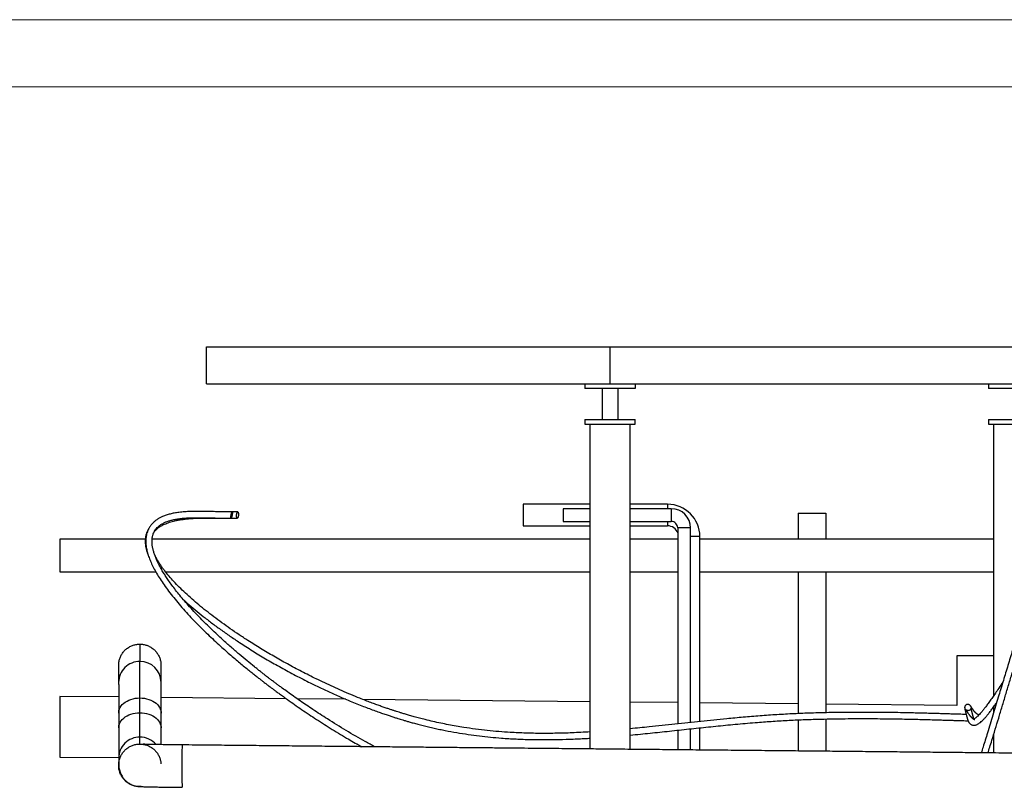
# Model space of a CAD drawing. Header units: millimetres. Extents: x 0 to 844, y 0 to 663.
# Tile 70 of 87: x 489 to 563, y 537 to 594. Entities that reach past the tile are written whole.
import ezdxf

# ---------------------------------------------------------------- set-up
doc = ezdxf.new("R2010")
doc.units = ezdxf.units.MM
doc.layers.add('TRAIT-FORT', color=4, linetype='Continuous', lineweight=25)

msp = doc.modelspace()

# ---------------------------------------------------------------- linework, layer by layer
at = {"color": 7, "linetype": 'Continuous', "lineweight": 18}
for p, q in [((841, 594), (0, 594)), ((836, 589), (5, 589))]:
    msp.add_line(p, q, dxfattribs=at)
at = {"layer": 'TRAIT-FORT', "color": 4, "linetype": 'Continuous', "lineweight": 25}
for p, q in [((503.281, 566.9417), (503.281, 569.6917)), ((503.281, 569.6917), (533.281, 569.6917)), ((533.281, 566.9417), (533.281, 569.6917)), ((533.281, 569.6917), (563.281, 569.6917)), ((533.281, 566.9417), (533.281, 569.6917)), ((503.281, 566.9417), (533.281, 566.9417)), ((531.406, 566.9417), (531.406, 566.5917)), ((535.156, 566.5917), (531.406, 566.5917)), ((532.681, 566.5917), (532.681, 564.2917)), ((533.281, 566.9417), (563.281, 566.9417)), ((533.881, 564.2917), (533.881, 566.5917)), ((535.156, 566.9417), (535.156, 566.5917)), ((561.406, 566.9417), (561.406, 566.5917)), ((565.156, 566.5917), (561.406, 566.5917)), ((531.406, 564.2917), (531.406, 563.9417)), ((531.406, 564.2917), (535.156, 564.2917)), ((535.156, 563.9417), (535.156, 564.2917)), ((561.406, 564.2917), (561.406, 563.9417)), ((561.406, 564.2917), (565.156, 564.2917)), ((531.406, 563.9417), (535.156, 563.9417)), ((531.406, 563.9417), (531.5969, 563.9417)), ((531.781, 563.9417), (531.781, 539.8156)), ((534.781, 539.786), (534.781, 563.9417)), ((561.406, 563.9417), (565.156, 563.9417)), ((561.406, 563.9417), (561.5969, 563.9417)), ((561.781, 563.9417), (561.781, 543.7604)), ((531.781, 557.9917), (526.8159, 557.9917)), ((526.8159, 557.9917), (526.8159, 556.3917)), ((531.781, 557.668), (529.7815, 557.668)), ((529.7815, 557.668), (529.7815, 556.7156)), ((537.5538, 557.9917), (534.781, 557.9917)), ((537.8285, 557.668), (534.781, 557.668)), ((537.5538, 557.9917), (537.5538, 557.668)), ((537.8285, 557.668), (537.8285, 556.7156)), ((547.2635, 557.3417), (547.2635, 555.4023)), ((547.2635, 557.3417), (549.3135, 557.3417)), ((549.3135, 557.3417), (549.3135, 555.4023)), ((526.8159, 556.3917), (531.781, 556.3917)), ((529.7815, 556.7156), (531.781, 556.7156)), ((534.781, 556.7156), (537.8285, 556.7156)), ((534.781, 556.3917), (537.5538, 556.3917)), ((537.5538, 556.7156), (537.5538, 556.3917)), ((538.3048, 556.2392), (538.3048, 541.6771)), ((538.781, 556.2392), (538.3048, 556.2392)), ((539.2572, 556.2392), (538.781, 556.2392)), ((539.2572, 541.7791), (539.2572, 556.2392)), ((498.7395, 555.4023), (492.3911, 555.4023)), ((492.3911, 555.4023), (492.3911, 552.9846)), ((531.781, 555.4023), (499.2466, 555.4023)), ((538.3048, 555.4023), (534.781, 555.4023)), ((539.9538, 555.5917), (539.2572, 555.5917)), ((539.9538, 541.8537), (539.9538, 555.5917)), ((561.781, 555.4023), (539.9538, 555.4023)), ((492.3911, 552.9846), (499.516, 552.9846)), ((500.2395, 552.9846), (531.781, 552.9846)), ((534.781, 552.9846), (538.3048, 552.9846)), ((539.9538, 552.9846), (561.781, 552.9846)), ((547.2635, 552.9846), (547.2635, 542.4416)), ((549.3135, 552.9846), (549.3135, 542.5074)), ((498.3328, 547.6041), (498.337, 546.3225)), ((559.0488, 546.7436), (559.0488, 543.0534)), ((496.7574, 546.0235), (496.7616, 544.7419)), ((499.9124, 544.7523), (499.9082, 546.0339)), ((496.7617, 543.6763), (492.3911, 543.72)), ((509.2133, 543.5518), (499.9125, 543.6448)), ((498.3372, 542.5039), (498.3372, 543.6048)), ((513.6538, 543.5074), (510.0252, 543.5436)), ((531.781, 543.3261), (514.9059, 543.4948)), ((538.3048, 543.2608), (534.781, 543.2961)), ((547.2635, 543.1713), (539.9538, 543.2444)), ((559.0538, 543.0534), (549.3135, 543.1508)), ((561.781, 542.9388), (561.781, 542.5116)), ((496.7618, 542.4852), (496.7618, 541.3843)), ((499.9126, 541.3844), (499.9126, 542.4853)), ((547.2635, 541.9763), (547.2635, 539.6626)), ((549.3135, 542.0431), (549.3135, 539.6423)), ((538.3048, 541.2101), (538.3048, 539.7512)), ((539.2572, 539.7417), (539.2572, 541.3122)), ((539.9538, 539.7349), (539.9538, 541.3866)), ((561.781, 540.8806), (561.781, 539.5191)), ((498.3373, 540.1736), (498.3373, 540.6981)), ((492.3911, 539.2171), (496.7619, 539.1734)), ((496.7619, 539.1227), (496.7619, 538.5898)), ((498.4353, 537.0195), (498.3373, 537.0144))]:
    msp.add_line(p, q, dxfattribs=at)
at = {"layer": 'TRAIT-FORT', "color": 4, "linetype": 'Continuous', "lineweight": 25, "flags": 128}
for points in [[(561.781, 546.7436), (561.6481, 546.7436), (561.489, 546.7436), (561.3227, 546.7436), (561.1511, 546.7436), (560.9759, 546.7436), (560.7988, 546.7436), (560.6218, 546.7436), (560.4466, 546.7436), (560.275, 546.7436), (560.1087, 546.7436), (559.9496, 546.7436), (559.7991, 546.7436), (559.6589, 546.7436), (559.5305, 546.7436), (559.415, 546.7436), (559.3137, 546.7436), (559.2277, 546.7436), (559.1578, 546.7436), (559.1047, 546.7436), (559.069, 546.7436), (559.0511, 546.7436), (559.0488, 546.7436)], [(498.3372, 543.6048), (498.3372, 543.8977), (498.3372, 544.1763), (498.3372, 544.44), (498.3372, 544.6883), (498.3372, 544.9206), (498.3371, 545.1365), (498.3371, 545.3355), (498.3371, 545.5172), (498.3371, 545.6812), (498.3371, 545.8271), (498.3371, 545.9547), (498.3371, 546.0637), (498.3371, 546.1538), (498.337, 546.2248), (498.337, 546.2767), (498.337, 546.3093), (498.337, 546.3225)], [(496.7618, 542.4852), (496.7641, 542.5459), (496.7825, 542.6664), (496.8192, 542.7848), (496.8737, 542.8997), (496.9453, 543.0097), (497.0333, 543.1135), (497.1365, 543.21), (497.2538, 543.298), (497.3838, 543.3765), (497.525, 543.4445), (497.6757, 543.5013), (497.8342, 543.5462), (497.9985, 543.5786), (498.1669, 543.5982), (498.3372, 543.6048)], [(498.3372, 543.6048), (498.5075, 543.5982), (498.6759, 543.5786), (498.8402, 543.5462), (498.9987, 543.5013), (499.1494, 543.4445), (499.2906, 543.3765), (499.4206, 543.298), (499.5379, 543.21), (499.6411, 543.1135), (499.7291, 543.0096), (499.8007, 542.8996), (499.8552, 542.7847), (499.8918, 542.6663), (499.9103, 542.5458), (499.9126, 542.4853)], [(496.7618, 541.3845), (496.7641, 541.445), (496.7826, 541.5655), (496.8193, 541.6839), (496.8737, 541.7988), (496.9453, 541.9088), (497.0333, 542.0126), (497.1365, 542.1091), (497.2538, 542.1971), (497.3839, 542.2756), (497.525, 542.3436), (497.6758, 542.4004), (497.8342, 542.4453), (497.9986, 542.4777), (498.1669, 542.4973), (498.3372, 542.5039)], [(498.3373, 540.6981), (498.3373, 540.7117), (498.3373, 540.7441), (498.3373, 540.7952), (498.3373, 540.8648), (498.3373, 540.9527), (498.3373, 541.0586), (498.3373, 541.1822), (498.3373, 541.3231), (498.3373, 541.4809), (498.3373, 541.655), (498.3373, 541.845), (498.3373, 542.0503), (498.3373, 542.2701), (498.3372, 542.5039)], [(498.3372, 542.5039), (498.5076, 542.4973), (498.6759, 542.4777), (498.8403, 542.4453), (498.9987, 542.4004), (499.1494, 542.3436), (499.2906, 542.2756), (499.4206, 542.1971), (499.5379, 542.1091), (499.6412, 542.0126), (499.7291, 541.9087), (499.8007, 541.7987), (499.8552, 541.6838), (499.8919, 541.5654), (499.9103, 541.4449), (499.9126, 541.3844)]]:
    msp.add_lwpolyline(points, dxfattribs=at)
at = {"layer": 'TRAIT-FORT', "color": 4, "linetype": 'Continuous', "lineweight": 25}
for centre, radius, start, end in [((537.5538, 555.5917), 2.4, 360, 90), ((537.8285, 556.2392), 1.4288, 359.999999, 89.999999), ((537.5538, 555.5917), 0.8, 20.154976, 90), ((537.8285, 556.2392), 0.4763, 359.999998, 89.999999), ((498.337, 544.7471), 1.5754, 90, 180.19926), ((498.337, 544.7471), 1.5754, 0.187964, 90), ((498.3373, 539.1227), 1.5754, 89.99926, 180.034988), ((498.3373, 539.1227), 1.5754, 40.390676, 89.99926), ((539.1028, 538.9673), 37.6447, 178.252557, 180.648931), ((544.6332, 538.1661), 43.1743, 179.502599, 181.592016)]:
    msp.add_arc(centre, radius, start, end, dxfattribs=at)
for points, knots in [([(570.3999, 566.9417), (570.3721, 566.8768), (570.1272, 566.306), (569.677, 565.234), (569.0594, 563.7345), (568.4648, 562.2562), (567.8237, 560.6257), (567.1404, 558.8385), (566.4237, 556.8963), (565.7418, 554.9748), (565.0887, 553.0679), (564.459, 551.1664), (563.93, 549.5197), (563.4942, 548.134), (563.1448, 547.0073), (562.801, 545.8856), (562.4629, 544.7719), (562.1722, 543.8088), (561.9274, 542.9966), (561.7256, 542.3278), (561.5243, 541.663), (561.336, 541.0453), (561.1607, 540.476), (561.0069, 539.9811), (560.9086, 539.6711), (560.8632, 539.5282)], [0, 0, 0, 0, 0.007179, 0.0630887, 0.1182912, 0.1723825, 0.225609, 0.2970957, 0.3676791, 0.4367376, 0.5047392, 0.5728425, 0.6406583, 0.6810157, 0.7211971, 0.7614225, 0.8015465, 0.8414278, 0.8661776, 0.8907744, 0.9156254, 0.9409146, 0.9614403, 0.9822228, 1, 1, 1, 1]), ([(561.3594, 539.5233), (561.4039, 539.6642), (561.5001, 539.969), (561.6806, 540.5514), (561.9015, 541.2723), (562.1565, 542.1135), (562.4146, 542.9692), (562.6754, 543.8344), (562.9385, 544.7052), (563.2045, 545.5816), (563.5501, 546.7122), (563.9799, 548.1009), (564.4986, 549.7425), (565.012, 551.3281), (565.5201, 552.8582), (566.0238, 554.336), (566.5429, 555.8177), (567.0775, 557.3003), (567.6326, 558.7947), (568.1579, 560.1713), (568.6513, 561.436), (569.106, 562.5806), (569.5738, 563.7372), (570.0532, 564.9012), (570.5006, 565.9705), (570.7917, 566.6505), (570.9164, 566.9417)], [0, 0, 0, 0, 0.0173299, 0.037488, 0.0690922, 0.1007283, 0.1323841, 0.1640119, 0.195541, 0.2270172, 0.2587097, 0.3172211, 0.3759379, 0.4345057, 0.4871028, 0.5401531, 0.5935094, 0.6470366, 0.7008213, 0.7562091, 0.7974917, 0.8394574, 0.881949, 0.9247965, 0.9677894, 1, 1, 1, 1]), ([(505.1966, 557.4255), (505.0089, 557.4265), (504.6353, 557.4285), (504.0842, 557.4419), (503.5517, 557.4554), (503.0456, 557.4657), (502.5717, 557.469), (502.1118, 557.4624), (501.6737, 557.442), (501.2625, 557.4022), (500.9039, 557.3458), (500.582, 557.2744), (500.2947, 557.1891), (500.0406, 557.0911), (499.8284, 556.9886), (499.6379, 556.8763), (499.472, 556.7569), (499.3337, 556.6349), (499.2394, 556.5363), (499.1729, 556.4575), (499.1171, 556.3848), (499.0559, 556.2951), (498.9883, 556.1796), (498.9201, 556.0368), (498.8619, 555.8766), (498.8201, 555.7143), (498.7922, 555.5523), (498.7779, 555.3996), (498.774, 555.2534), (498.7776, 555.1199), (498.7877, 554.9873), (498.8043, 554.8527), (498.8383, 554.6489), (498.9045, 554.373), (499.0194, 554.0222), (499.1697, 553.6536), (499.3575, 553.2644), (499.582, 552.8571), (499.8435, 552.4316), (500.1425, 551.988), (500.4799, 551.5259), (500.8523, 551.0502), (501.2549, 550.5664), (501.6837, 550.0786), (502.1364, 549.5878), (502.7359, 548.966), (503.4969, 548.2195), (504.2386, 547.5356), (504.8117, 547.0273), (505.1953, 546.6942), (505.5717, 546.374), (505.9319, 546.0732), (506.2674, 545.7979), (506.576, 545.5484), (506.8541, 545.3268), (507.1003, 545.1328), (507.3127, 544.9673), (507.4909, 544.8296), (507.6358, 544.7184), (507.753, 544.629), (507.857, 544.55), (507.9692, 544.4652), (508.1076, 544.361), (508.2807, 544.2317), (508.489, 544.0773), (508.7329, 543.8982), (509.0106, 543.6966), (509.5525, 543.308), (510.3689, 542.7389), (511.4755, 542.0009), (512.6414, 541.2611), (513.7602, 540.5823), (514.5012, 540.1656), (514.8255, 539.9832)], [0, 0, 0, 0, 0.0170281, 0.0338863, 0.0502752, 0.0659199, 0.0806021, 0.0941609, 0.1085694, 0.1212243, 0.1322418, 0.1418514, 0.1513182, 0.1594805, 0.1665436, 0.1726627, 0.1795518, 0.1851558, 0.1895788, 0.1921558, 0.1947427, 0.198127, 0.2023233, 0.2073601, 0.2131747, 0.2187068, 0.2236662, 0.2293335, 0.2339083, 0.2382779, 0.2427513, 0.2473345, 0.2520323, 0.2637937, 0.2763457, 0.2900005, 0.304856, 0.3209792, 0.3380647, 0.3564665, 0.3762204, 0.3971058, 0.4187094, 0.440963, 0.4638026, 0.4871651, 0.5293636, 0.5726614, 0.589903, 0.6072468, 0.6242513, 0.6400433, 0.6548057, 0.6681989, 0.6801896, 0.6907508, 0.6998611, 0.7073801, 0.7134709, 0.7182791, 0.7222534, 0.7266377, 0.7324527, 0.7397048, 0.7484014, 0.75855, 0.7701579, 0.7828969, 0.8255501, 0.8699515, 0.9159123, 0.9632009, 1, 1, 1, 1]), ([(515.7996, 539.9736), (515.5614, 540.1024), (514.8419, 540.4914), (513.6626, 541.1778), (512.5498, 541.8633), (511.732, 542.3896), (511.2122, 542.7318), (510.7224, 543.0612), (510.2408, 543.3916), (509.7726, 543.7192), (509.3228, 544.0403), (508.9696, 544.297), (508.7009, 544.4949), (508.5069, 544.6391), (508.3391, 544.7647), (508.2111, 544.8612), (508.1193, 544.9307), (508.0406, 544.9904), (507.946, 545.0625), (507.8221, 545.1575), (507.6697, 545.2749), (507.4901, 545.4144), (507.2887, 545.5721), (507.0714, 545.744), (506.7402, 546.0087), (506.288, 546.3766), (505.7093, 546.8607), (505.1008, 547.3858), (504.552, 547.8761), (504.0696, 548.3211), (503.6589, 548.7102), (503.2476, 549.1116), (502.8458, 549.5164), (502.4399, 549.9398), (502.042, 550.3712), (501.6573, 550.8076), (501.3104, 551.2202), (500.9995, 551.6091), (500.7227, 551.9746), (500.4821, 552.3111), (500.2742, 552.6199), (500.0871, 552.9157), (499.9028, 553.229), (499.715, 553.5813), (499.5605, 553.9156), (499.4435, 554.2152), (499.3615, 554.4649), (499.2982, 554.7119), (499.2579, 554.9416), (499.2396, 555.1412), (499.2381, 555.3086), (499.248, 555.4474), (499.265, 555.5628), (499.2872, 555.6645), (499.3165, 555.7645), (499.359, 555.8765), (499.4238, 556.0064), (499.5129, 556.1398), (499.6274, 556.271), (499.768, 556.3971), (499.9533, 556.5254), (500.16, 556.6332), (500.3804, 556.7229), (500.6083, 556.7965), (500.873, 556.8624), (501.1786, 556.9179), (501.5292, 556.9607), (501.9266, 556.9875), (502.3708, 557.0002), (502.8581, 557.0006), (503.3831, 556.9918), (503.9389, 556.978), (504.5171, 556.963), (504.9104, 556.9597), (505.1085, 556.958)], [0, 0, 0, 0, 0.0270027, 0.0815651, 0.1366922, 0.1584227, 0.1796371, 0.1995404, 0.2181104, 0.2387768, 0.2574747, 0.2742067, 0.2831495, 0.2914153, 0.2988065, 0.3044888, 0.3077427, 0.3105383, 0.3145548, 0.3198637, 0.3264574, 0.3341747, 0.3430747, 0.352578, 0.3624788, 0.3864132, 0.4122395, 0.4398117, 0.4689494, 0.4879689, 0.5074574, 0.5273437, 0.5473766, 0.566509, 0.5881744, 0.6083506, 0.6270803, 0.6444124, 0.6604006, 0.6751019, 0.6878387, 0.6995425, 0.7119662, 0.7262247, 0.7418243, 0.751066, 0.7604329, 0.7697857, 0.7781555, 0.7851588, 0.7909805, 0.7957801, 0.7997589, 0.8031496, 0.8065471, 0.8103677, 0.8150933, 0.8207606, 0.8257356, 0.8314976, 0.8382897, 0.8464256, 0.8527907, 0.860056, 0.8683635, 0.8778663, 0.8887277, 0.9011175, 0.9150192, 0.9302793, 0.9466887, 0.9639815, 0.9818582, 1, 1, 1, 1]), ([(499.3614, 555.8756), (499.3634, 555.8791), (499.3821, 555.9125), (499.4254, 555.9709), (499.4976, 556.059), (499.5867, 556.1491), (499.696, 556.2412), (499.8123, 556.3237), (499.9301, 556.3958), (500.0507, 556.4605), (500.1851, 556.524), (500.347, 556.5906), (500.5302, 556.6545), (500.7314, 556.714), (500.947, 556.768), (501.198, 556.8199), (501.4769, 556.8659), (501.7845, 556.905), (502.1217, 556.9363), (502.5025, 556.9593), (502.929, 556.9721), (503.3971, 556.976), (503.9025, 556.973), (504.439, 556.9658), (505.0014, 556.957), (505.3842, 556.9552), (505.5784, 556.9542)], [0, 0, 0, 0, 0.003541, 0.0337468, 0.0600962, 0.0944062, 0.1281973, 0.1591085, 0.1865412, 0.2118047, 0.2369918, 0.2671145, 0.3025089, 0.3328257, 0.3667091, 0.4045557, 0.4468511, 0.4890114, 0.535722, 0.5875676, 0.6451487, 0.7084472, 0.7757572, 0.8474689, 0.9226344, 1, 1, 1, 1]), ([(505.608, 557.4293), (505.3927, 557.4303), (504.968, 557.4322), (504.392, 557.4419), (504.032, 557.4454), (503.881, 557.4469)], [0, 0, 0, 0, 0.3736461, 0.7371537, 1, 1, 1, 1]), ([(505.1774, 557.1294), (505.1818, 557.1482), (505.1865, 557.17), (505.1935, 557.2074), (505.1958, 557.2207), (505.2001, 557.2482), (505.2022, 557.2625), (505.2058, 557.2916), (505.2074, 557.3062), (505.2097, 557.3348), (505.2105, 557.3486), (505.2109, 557.3738), (505.2106, 557.3853), (505.2088, 557.4043), (505.2073, 557.4119), (505.2031, 557.4222), (505.2005, 557.4251), (505.1944, 557.4259), (505.191, 557.4239), (505.1837, 557.4159), (505.1798, 557.4099), (505.172, 557.3951), (505.1681, 557.3863), (505.1605, 557.3673), (505.1568, 557.357), (505.1498, 557.336), (505.1465, 557.3253), (505.1373, 557.2935), (505.1321, 557.2729), (505.1233, 557.2353), (505.1186, 557.2134), (505.1117, 557.176), (505.1094, 557.1628), (505.105, 557.1353), (505.1029, 557.1209), (505.0993, 557.0919), (505.0977, 557.0772), (505.0954, 557.0487), (505.0947, 557.0349), (505.0942, 557.0097), (505.0945, 556.9982), (505.0964, 556.9792), (505.0979, 556.9716), (505.102, 556.9612), (505.1046, 556.9584), (505.1107, 556.9576), (505.1142, 556.9596), (505.1215, 556.9676), (505.1254, 556.9736), (505.1331, 556.9884), (505.1371, 556.9972), (505.1447, 557.0162), (505.1483, 557.0265), (505.1553, 557.0475), (505.1586, 557.0582), (505.1678, 557.09), (505.173, 557.1106), (505.1774, 557.1294)], [0, 0, 0, 0, 0.0625, 0.0625, 0.09375, 0.09375, 0.125, 0.125, 0.15625, 0.15625, 0.1875, 0.1875, 0.21875, 0.21875, 0.25, 0.25, 0.28125, 0.28125, 0.3125, 0.3125, 0.34375, 0.34375, 0.375, 0.375, 0.40625, 0.40625, 0.4375, 0.4375, 0.5, 0.5, 0.5625, 0.5625, 0.59375, 0.59375, 0.625, 0.625, 0.65625, 0.65625, 0.6875, 0.6875, 0.71875, 0.71875, 0.75, 0.75, 0.78125, 0.78125, 0.8125, 0.8125, 0.84375, 0.84375, 0.875, 0.875, 0.90625, 0.90625, 0.9375, 0.9375, 1, 1, 1, 1]), ([(505.6569, 557.3297), (505.6545, 557.3458), (505.6513, 557.3627), (505.6442, 557.3862), (505.6414, 557.3937), (505.6351, 557.4073), (505.6315, 557.4133), (505.6234, 557.4229), (505.619, 557.4265), (505.6093, 557.4298), (505.6041, 557.4297), (505.5932, 557.4249), (505.5876, 557.4202), (505.5763, 557.4061), (505.5707, 557.3966), (505.5601, 557.3736), (505.5551, 557.3601), (505.5461, 557.3303), (505.5421, 557.3141), (505.5353, 557.2808), (505.5326, 557.2636), (505.5282, 557.2298), (505.5267, 557.2132), (505.5245, 557.1816), (505.524, 557.1665), (505.5236, 557.1384), (505.5238, 557.1254), (505.5252, 557.0895), (505.5272, 557.0699), (505.5318, 557.0377), (505.5351, 557.0208), (505.5422, 556.9973), (505.5449, 556.9898), (505.5513, 556.9762), (505.5549, 556.9702), (505.5629, 556.9606), (505.5674, 556.957), (505.5771, 556.9537), (505.5823, 556.9538), (505.5931, 556.9586), (505.5988, 556.9633), (505.61, 556.9774), (505.6156, 556.9869), (505.6262, 557.0099), (505.6313, 557.0234), (505.6403, 557.0532), (505.6443, 557.0694), (505.651, 557.1027), (505.6538, 557.1199), (505.6581, 557.1537), (505.6597, 557.1703), (505.6618, 557.2019), (505.6624, 557.217), (505.6628, 557.2451), (505.6626, 557.2581), (505.6611, 557.294), (505.6592, 557.3136), (505.6569, 557.3297)], [0, 0, 0, 0, 0.0625, 0.0625, 0.09375, 0.09375, 0.125, 0.125, 0.15625, 0.15625, 0.1875, 0.1875, 0.21875, 0.21875, 0.25, 0.25, 0.28125, 0.28125, 0.3125, 0.3125, 0.34375, 0.34375, 0.375, 0.375, 0.40625, 0.40625, 0.4375, 0.4375, 0.5, 0.5, 0.5625, 0.5625, 0.59375, 0.59375, 0.625, 0.625, 0.65625, 0.65625, 0.6875, 0.6875, 0.71875, 0.71875, 0.75, 0.75, 0.78125, 0.78125, 0.8125, 0.8125, 0.84375, 0.84375, 0.875, 0.875, 0.90625, 0.90625, 0.9375, 0.9375, 1, 1, 1, 1]), ([(498.9414, 556.0758), (498.9383, 556.0709), (498.9158, 556.0357), (498.8874, 555.9742), (498.8538, 555.8992), (498.829, 555.8341), (498.7868, 555.7102), (498.7454, 555.5294), (498.7261, 555.3043), (498.7311, 555.0896), (498.756, 554.8798), (498.8024, 554.6581), (498.8678, 554.4403), (498.9267, 554.2724), (498.9699, 554.1781), (498.981, 554.1536)], [0, 0, 0, 0, 0.0079055, 0.0576263, 0.0970841, 0.1262254, 0.1583028, 0.2882263, 0.4068638, 0.501304, 0.615158, 0.732327, 0.8471476, 0.9603528, 1, 1, 1, 1]), ([(531.781, 541.08), (531.3364, 541.0552), (530.5142, 541.0092), (529.3094, 540.9752), (528.1661, 540.9665), (527.0144, 540.987), (525.9619, 541.0347), (525.0075, 541.1026), (524.1485, 541.1835), (523.2771, 541.2869), (522.5063, 541.3983), (521.8366, 541.5097), (521.2683, 541.6141), (520.694, 541.73), (520.1167, 541.8571), (519.5886, 541.9832), (519.1249, 542.1016), (518.7376, 542.2057), (518.3923, 542.3027), (518.0894, 542.391), (517.8293, 542.4694), (517.6108, 542.5369), (517.4092, 542.6005), (517.2103, 542.6645), (516.9932, 542.7358), (516.7568, 542.815), (516.4896, 542.9066), (516.1901, 543.0119), (515.8586, 543.1316), (515.4955, 543.2664), (515.0993, 543.4178), (514.6031, 543.6132), (514.0196, 543.8521), (513.3643, 544.1321), (512.7152, 544.421), (512.0758, 544.7168), (511.2826, 545.0973), (510.3501, 545.5667), (509.2962, 546.1287), (508.2833, 546.699), (507.3074, 547.2783), (506.4507, 547.8142), (505.7026, 548.3042), (505.0574, 548.7439), (504.4337, 549.1867), (503.8337, 549.6314), (503.2615, 550.0751), (502.7232, 550.5129), (502.2088, 550.9531), (501.724, 551.3921), (501.2723, 551.828), (500.8683, 552.2464), (500.5087, 552.6487), (500.235, 552.9836), (500.0309, 553.2546), (499.8795, 553.4696), (499.7333, 553.6936), (499.5926, 553.9335), (499.4887, 554.1271), (499.4408, 554.2393), (499.4295, 554.2658)], [0, 0, 0, 0, 0.029839, 0.0551932, 0.080686, 0.1063979, 0.1324296, 0.1515508, 0.1710706, 0.1910612, 0.2115979, 0.2248243, 0.2383223, 0.252116, 0.2662305, 0.2804654, 0.2911817, 0.3009636, 0.3097719, 0.317569, 0.3243193, 0.329989, 0.3346559, 0.340177, 0.3457234, 0.3519242, 0.3590902, 0.3672437, 0.376236, 0.3862277, 0.3972431, 0.4093062, 0.4280875, 0.447188, 0.4663596, 0.485568, 0.5047802, 0.5389961, 0.5729494, 0.6064803, 0.6396692, 0.6729073, 0.6970444, 0.721088, 0.7449807, 0.7686645, 0.7920805, 0.8149149, 0.8368237, 0.8598317, 0.8816811, 0.9023652, 0.9220259, 0.9409053, 0.951277, 0.9613874, 0.9719984, 0.9836522, 0.9961482, 1, 1, 1, 1]), ([(501.5577, 550.9293), (501.6564, 550.8381), (501.9396, 550.5761), (502.4337, 550.1559), (503.0385, 549.6642), (503.6701, 549.1778), (504.3335, 548.6907), (505.0259, 548.2053), (505.8109, 547.6787), (506.6932, 547.1149), (507.6796, 546.5173), (508.7045, 545.9287), (509.77, 545.3492), (510.7772, 544.832), (511.713, 544.3761), (512.5657, 543.9801), (513.3164, 543.6487), (513.9532, 543.3796), (514.4575, 543.1737), (514.9374, 542.9843), (515.3871, 542.8127), (515.8052, 542.6584), (516.1906, 542.5207), (516.5383, 542.4002), (516.8478, 542.2961), (517.0879, 542.2175), (517.2656, 542.1604), (517.3946, 542.1196), (517.5303, 542.0771), (517.6892, 542.0281), (517.8822, 541.9697), (518.1092, 541.9026), (518.3701, 541.8275), (518.6699, 541.744), (519.0096, 541.653), (519.3886, 541.5558), (519.791, 541.4578), (520.2038, 541.3628), (520.6151, 541.2735), (521.1735, 541.1595), (521.8778, 541.0295), (522.7279, 540.8948), (523.5644, 540.7831), (524.3878, 540.6927), (525.293, 540.6137), (526.283, 540.552), (527.3597, 540.5138), (528.4284, 540.5023), (529.4904, 540.5143), (530.5467, 540.5489), (531.3098, 540.5838), (531.7202, 540.6107), (531.781, 540.6147)], [0, 0, 0, 0, 0.0158754, 0.0455646, 0.0745437, 0.1041653, 0.1342154, 0.1646148, 0.1952836, 0.2345792, 0.2740162, 0.3137289, 0.3539357, 0.394453, 0.4242487, 0.4540214, 0.4836845, 0.5010775, 0.5180502, 0.5337257, 0.5480864, 0.5615744, 0.5737285, 0.5845839, 0.5941748, 0.6024922, 0.6067281, 0.6104801, 0.6142794, 0.6190861, 0.6249027, 0.6317067, 0.6394734, 0.6481757, 0.6582647, 0.6693145, 0.6811695, 0.6929734, 0.7045751, 0.7159854, 0.7398377, 0.7629531, 0.7854179, 0.8073099, 0.8286981, 0.8571224, 0.8851559, 0.9129095, 0.9404669, 0.9678957, 0.9952514, 1, 1, 1, 1]), ([(496.7623, 546.0234), (496.7623, 546.0861), (496.7623, 546.2362), (496.8143, 546.4721), (496.9085, 546.7198), (497.0458, 546.9501), (497.2178, 547.1522), (497.4232, 547.3241), (497.6525, 547.4581), (497.9033, 547.5518), (498.1325, 547.5978), (498.2775, 547.6024), (498.3328, 547.6041)], [0, 0, 0, 0, 0.0758321, 0.1814564, 0.2901437, 0.395768, 0.5044553, 0.6100796, 0.718767, 0.8243912, 0.9330786, 1, 1, 1, 1]), ([(498.3328, 547.6041), (498.4201, 547.5999), (498.5973, 547.5914), (498.8544, 547.5227), (499.0989, 547.414), (499.3196, 547.2663), (499.5143, 547.0822), (499.6735, 546.8699), (499.7969, 546.6317), (499.8744, 546.3787), (499.9101, 546.1755), (499.9046, 546.0611), (499.9033, 546.034)], [0, 0, 0, 0, 0.10607607, 0.21522835, 0.32130442, 0.4304567, 0.53653277, 0.64568505, 0.75176112, 0.8609134, 0.96698947, 1, 1, 1, 1]), ([(496.7616, 544.7419), (496.7616, 544.7362), (496.7616, 544.7247), (496.7616, 544.6496), (496.7617, 544.531), (496.7617, 544.3646), (496.7617, 544.1524), (496.7617, 543.896), (496.7617, 543.5982), (496.7618, 543.2618), (496.7618, 542.8936), (496.7618, 542.6208), (496.7618, 542.4852)], [0, 0, 0, 0, 0.09812248, 0.19746652, 0.2977496, 0.39867118, 0.49991803, 0.60117079, 0.70211075, 0.80242589, 0.90181645, 1, 1, 1, 1]), ([(499.9126, 542.4853), (499.9126, 542.5985), (499.9126, 542.8263), (499.9125, 543.1401), (499.9125, 543.4329), (499.9125, 543.7003), (499.9125, 543.9407), (499.9125, 544.152), (499.9125, 544.3329), (499.9125, 544.4822), (499.9124, 544.5994), (499.9124, 544.6837), (499.9124, 544.738), (499.9124, 544.7475), (499.9124, 544.7523)], [0, 0, 0, 0, 0.0816945, 0.1642601, 0.2475369, 0.3313563, 0.415543, 0.4999167, 0.5842952, 0.668496, 0.7523388, 0.8356481, 0.9182553, 1, 1, 1, 1]), ([(562.4694, 544.7921), (562.4439, 544.7524), (562.3191, 544.5582), (562.1161, 544.2519), (561.8637, 543.8779), (561.639, 543.5545), (561.4305, 543.2632), (561.2405, 543.007), (561.0688, 542.7848), (560.9151, 542.5955), (560.7792, 542.438), (560.661, 542.3113), (560.5619, 542.2153), (560.4824, 542.1469), (560.4203, 542.1001), (560.3707, 542.0686), (560.3336, 542.0498), (560.3066, 542.0402), (560.2977, 542.0391), (560.3016, 542.0392), (560.3122, 542.0371), (560.3215, 542.0335), (560.3277, 542.0308), (560.3318, 542.0282), (560.3297, 542.0318), (560.3214, 542.0458), (560.3082, 542.0746), (560.2955, 542.1088), (560.2845, 542.1439), (560.2743, 542.1796), (560.2642, 542.2171), (560.2534, 542.2585), (560.2414, 542.3037), (560.2281, 542.3539), (560.2143, 542.4063), (560.2, 542.4601), (560.1856, 542.5146), (560.1651, 542.5923), (560.1418, 542.6815), (560.1234, 542.7541), (560.1119, 542.8007), (560.105, 542.8297), (560.0998, 542.8534), (560.0969, 542.867), (560.0961, 542.868), (560.0956, 542.8618), (560.0948, 542.8532), (560.0931, 542.8407), (560.0898, 542.8248), (560.0844, 542.8058), (560.0743, 542.7813), (560.0592, 542.7544), (560.033, 542.7227), (560.0006, 542.6961), (559.9583, 542.6736), (559.9022, 542.6595), (559.8459, 542.6609), (559.8055, 542.6708), (559.774, 542.6836), (559.738, 542.7037), (559.7106, 542.7285), (559.7059, 542.7345), (559.71, 542.7283), (559.7143, 542.7218), (559.7205, 542.7122), (559.728, 542.7005), (559.7364, 542.6872), (559.7455, 542.6727), (559.7558, 542.6563), (559.7669, 542.6387), (559.7781, 542.6211), (559.789, 542.604), (559.7995, 542.5877), (559.8094, 542.5724), (559.8187, 542.5582), (559.8273, 542.5452), (559.8375, 542.5298), (559.8503, 542.5108), (559.8667, 542.4869), (559.8852, 542.4605), (559.9062, 542.4311), (559.9302, 542.3986), (559.9568, 542.3638), (559.9835, 542.3302), (560.0094, 542.2989), (560.0336, 542.2708), (560.0577, 542.2439), (560.0815, 542.2183), (560.105, 542.1942), (560.1285, 542.1711), (560.1527, 542.1484), (560.1786, 542.1252), (560.2069, 542.1012), (560.2379, 542.0768), (560.2711, 542.0526), (560.3064, 542.029), (560.3432, 542.0068), (560.3663, 541.9966), (560.3777, 541.993), (560.3775, 541.997), (560.3775, 541.9973)], [0, 0, 0, 0, 0.0026795, 0.0131238, 0.0218253, 0.030433, 0.0387407, 0.046808, 0.0547037, 0.0624941, 0.0702416, 0.0780025, 0.0857114, 0.0928327, 0.0996005, 0.1060366, 0.1128134, 0.1201604, 0.1283697, 0.1355419, 0.1433276, 0.1507841, 0.1575553, 0.1636495, 0.1696628, 0.179, 0.1884568, 0.1975891, 0.2061591, 0.2141407, 0.2215218, 0.2290493, 0.2386788, 0.2492031, 0.2606054, 0.2728687, 0.2859756, 0.2997254, 0.3322232, 0.3647224, 0.3812816, 0.3978586, 0.4144477, 0.4303874, 0.44532, 0.4532711, 0.4609203, 0.4682737, 0.4753374, 0.481818, 0.4872173, 0.4915418, 0.4946408, 0.4978851, 0.5013495, 0.50501, 0.5091094, 0.5140047, 0.5197304, 0.5262531, 0.5469785, 0.5672689, 0.5766148, 0.5867962, 0.5978445, 0.6097627, 0.6197399, 0.6302596, 0.6413253, 0.6523223, 0.6627567, 0.6723948, 0.6812349, 0.6892747, 0.6965119, 0.7029435, 0.7086002, 0.7186639, 0.7296451, 0.7415543, 0.7544041, 0.7688908, 0.7844464, 0.8003276, 0.813412, 0.8260768, 0.8383177, 0.85013, 0.8615085, 0.8724476, 0.8834045, 0.895043, 0.9079871, 0.9217176, 0.9362543, 0.9516189, 0.9675919, 0.9833555, 0.9988897, 1, 1, 1, 1]), ([(492.3911, 543.72), (492.3911, 543.72), (492.3911, 543.7142), (492.3911, 543.686), (492.3911, 543.6636), (492.3911, 543.5963), (492.3911, 543.5514), (492.3911, 543.4332), (492.3911, 543.3598), (492.3911, 543.1796), (492.3911, 543.0729), (492.3911, 542.887), (492.3911, 542.8208), (492.3911, 542.6803), (492.3911, 542.606), (492.3911, 542.4502), (492.3911, 542.3686), (492.3911, 542.1997), (492.3911, 542.1123), (492.3911, 541.9332), (492.3911, 541.8416), (492.3911, 541.6562), (492.3911, 541.5624), (492.3911, 541.3748), (492.3911, 541.281), (492.3911, 541.0955), (492.3911, 541.0039), (492.3911, 540.8248), (492.3911, 540.7374), (492.3911, 540.5685), (492.3911, 540.487), (492.3911, 540.3312), (492.3911, 540.2569), (492.3911, 540.1164), (492.3911, 540.0501), (492.3911, 539.8643), (492.3911, 539.7575), (492.3911, 539.5774), (492.3911, 539.5039), (492.3911, 539.3857), (492.3911, 539.3408), (492.3911, 539.2736), (492.3911, 539.2512), (492.3911, 539.223), (492.3911, 539.2171), (492.3911, 539.2171)], [0, 0, 0, 0, 0.0625, 0.0625, 0.125, 0.125, 0.1875, 0.1875, 0.25, 0.25, 0.3125, 0.3125, 0.34375, 0.34375, 0.375, 0.375, 0.40625, 0.40625, 0.4375, 0.4375, 0.46875, 0.46875, 0.5, 0.5, 0.53125, 0.53125, 0.5625, 0.5625, 0.59375, 0.59375, 0.625, 0.625, 0.65625, 0.65625, 0.6875, 0.6875, 0.75, 0.75, 0.8125, 0.8125, 0.875, 0.875, 0.9375, 0.9375, 1, 1, 1, 1]), ([(560.681, 542.3346), (560.6689, 542.3437), (560.6404, 542.3651), (560.5984, 542.3855), (560.5677, 542.4033), (560.5454, 542.4168), (560.522, 542.433), (560.5004, 542.4496), (560.4802, 542.4663), (560.4615, 542.4829), (560.444, 542.4994), (560.4267, 542.5165), (560.409, 542.5349), (560.3918, 542.5536), (560.3752, 542.5723), (560.3593, 542.5909), (560.3431, 542.6105), (560.3268, 542.6308), (560.3107, 542.6515), (560.2945, 542.6731), (560.2786, 542.6947), (560.2633, 542.7161), (560.2494, 542.736), (560.2381, 542.7524), (560.2292, 542.7655), (560.2223, 542.7758), (560.2155, 542.786), (560.2081, 542.7971), (560.1999, 542.8096), (560.1908, 542.8236), (560.181, 542.8389), (560.1708, 542.8548), (560.1605, 542.871), (560.1503, 542.8872), (560.1402, 542.9032), (560.1305, 542.9187), (560.1213, 542.9332), (560.1127, 542.9466), (560.1036, 542.9608), (560.094, 542.9753), (560.0838, 542.9902), (560.074, 543.0038), (560.0619, 543.0196), (560.0472, 543.0369), (560.0297, 543.0547), (560.0093, 543.0723), (559.9843, 543.0896), (559.9527, 543.1065), (559.9068, 543.1218), (559.8467, 543.1283), (559.7774, 543.1149), (559.7273, 543.0885), (559.6911, 543.0576), (559.6656, 543.0248), (559.651, 542.9982), (559.6408, 542.973), (559.6347, 542.9509), (559.6297, 542.9236), (559.6279, 542.8932), (559.6294, 542.8619), (559.633, 542.8326), (559.6392, 542.7971), (559.6487, 542.7524), (559.6645, 542.6854), (559.6843, 542.6068), (559.7045, 542.5289), (559.7232, 542.4577), (559.7387, 542.3988), (559.7548, 542.3383), (559.7697, 542.2821), (559.7832, 542.2311), (559.7952, 542.1862), (559.8068, 542.1427), (559.8181, 542.1003), (559.831, 542.0538), (559.8471, 542.0005), (559.8677, 541.9409), (559.8912, 541.8836), (559.9178, 541.8301), (559.9475, 541.7812), (559.9827, 541.7339), (560.026, 541.6884), (560.0746, 541.6493), (560.1315, 541.6151), (560.2015, 541.5879), (560.2777, 541.574), (560.3584, 541.5737), (560.4389, 541.5876), (560.5173, 541.6139), (560.6001, 541.653), (560.6906, 541.7084), (560.7986, 541.79), (560.9217, 541.8995), (561.0642, 542.0441), (561.2217, 542.2211), (561.3882, 542.4225), (561.5605, 542.6419), (561.7506, 542.8957), (561.8995, 543.0996), (561.9874, 543.2253), (562.0031, 543.2478)], [0, 0, 0, 0, 0.012463, 0.0293979, 0.0463821, 0.0630497, 0.0789137, 0.0939944, 0.1083132, 0.1211331, 0.1333075, 0.1453765, 0.1578848, 0.1708269, 0.1819398, 0.1933477, 0.2050484, 0.2170398, 0.2292695, 0.2410637, 0.2541462, 0.2663578, 0.2777114, 0.2882175, 0.2944663, 0.3003777, 0.3060195, 0.312276, 0.3194213, 0.3274522, 0.3363657, 0.3461593, 0.3557017, 0.365951, 0.3767255, 0.387152, 0.3971187, 0.4066284, 0.415683, 0.4275984, 0.4386282, 0.4488123, 0.4587237, 0.4685544, 0.4762203, 0.4838317, 0.4913838, 0.4985505, 0.5048235, 0.5097229, 0.5139715, 0.5178379, 0.5213628, 0.5246912, 0.5286884, 0.5336021, 0.5394367, 0.5458136, 0.5578737, 0.5707997, 0.5845984, 0.5992812, 0.6267281, 0.6541605, 0.68156, 0.7089498, 0.7242918, 0.7393902, 0.7535243, 0.7666282, 0.7761868, 0.785085, 0.7933124, 0.8008655, 0.8086056, 0.8171396, 0.8264556, 0.8365317, 0.8445016, 0.8519263, 0.858812, 0.8653836, 0.8710072, 0.8774065, 0.8845356, 0.8915446, 0.8980494, 0.9057921, 0.9127975, 0.9194378, 0.9280718, 0.9369845, 0.9462536, 0.9557628, 0.9652922, 0.973285, 0.9813836, 0.9896511, 0.9981557, 1, 1, 1, 1]), ([(559.7446, 542.3768), (559.7432, 542.3768), (559.6692, 542.3789), (559.4948, 542.3842), (559.2217, 542.3926), (558.9299, 542.4016), (558.6029, 542.4118), (558.2399, 542.423), (557.841, 542.4352), (557.41, 542.448), (556.9504, 542.4611), (556.4658, 542.474), (555.9594, 542.4863), (555.3586, 542.4996), (554.6566, 542.5128), (553.8485, 542.5246), (553.0151, 542.5326), (552.1612, 542.5363), (551.2925, 542.5349), (550.4145, 542.5278), (549.3973, 542.5121), (548.2433, 542.483), (546.9584, 542.4331), (545.6847, 542.3629), (544.4256, 542.2749), (543.1808, 542.1723), (541.7134, 542.0364), (540.0215, 541.8627), (538.103, 541.6553), (536.3578, 541.4674), (535.2496, 541.3602), (534.781, 541.3149)], [0, 0, 0, 0, 0.00056, 0.0287992, 0.0509896, 0.0729007, 0.0945285, 0.1158709, 0.1370663, 0.1582226, 0.1794107, 0.2006758, 0.2220419, 0.243515, 0.2743583, 0.3055478, 0.337146, 0.3690608, 0.4011849, 0.4333994, 0.4655779, 0.5123695, 0.5588731, 0.6048365, 0.6502373, 0.6951661, 0.7397217, 0.8095211, 0.8792381, 0.9489322, 1, 1, 1, 1]), ([(534.781, 540.8503), (535.0302, 540.8731), (535.7615, 540.9403), (536.9727, 541.0671), (538.4167, 541.2219), (539.8625, 541.3781), (541.312, 541.529), (542.7696, 541.6698), (544.1341, 541.7866), (545.407, 541.8791), (546.5883, 541.9494), (547.7806, 542.002), (548.875, 542.0354), (549.8667, 542.0557), (550.7528, 542.0668), (551.6327, 542.0718), (552.501, 542.0711), (553.3518, 542.0656), (554.1797, 542.0559), (554.9479, 542.0433), (555.6558, 542.029), (556.3042, 542.0138), (556.9201, 541.9977), (557.4588, 541.9823), (557.923, 541.9684), (558.3185, 541.9563), (558.6777, 541.9452), (559.0002, 541.9351), (559.2996, 541.9259), (559.5686, 541.9177), (559.765, 541.9119), (559.8557, 541.9095), (559.8818, 541.9088)], [0, 0, 0, 0, 0.0267184, 0.0783868, 0.1301098, 0.1818347, 0.233599, 0.2854644, 0.3377277, 0.3792154, 0.4211531, 0.4635969, 0.5063572, 0.5381329, 0.5700242, 0.6018998, 0.6336341, 0.6651107, 0.696229, 0.7269393, 0.7536206, 0.7801393, 0.8065026, 0.8327589, 0.8537565, 0.8748325, 0.8961011, 0.9176752, 0.9395195, 0.9643805, 0.9897496, 1, 1, 1, 1]), ([(496.7618, 541.3843), (496.7618, 541.2489), (496.7618, 540.9763), (496.7618, 540.6084), (496.7619, 540.2722), (496.7619, 539.9745), (496.7619, 539.7178), (496.7619, 539.5052), (496.7619, 539.3378), (496.7619, 539.2179), (496.7619, 539.1413), (496.7619, 539.1286), (496.7619, 539.1223)], [0, 0, 0, 0, 0.09817179, 0.19754594, 0.29784141, 0.39876076, 0.49999518, 0.60123002, 0.70215061, 0.80244808, 0.9018249, 1, 1, 1, 1]), ([(499.9126, 540.1351), (499.9126, 540.1823), (499.9126, 540.3263), (499.9126, 540.6098), (499.9126, 540.976), (499.9126, 541.2488), (499.9126, 541.3844)], [0, 0, 0, 0, 0.1411695, 0.4303737, 0.7169208, 1, 1, 1, 1]), ([(496.7681, 538.6028), (496.7681, 538.664), (496.7682, 538.8125), (496.82, 539.0467), (496.914, 539.2943), (497.0512, 539.5244), (497.2231, 539.7264), (497.4284, 539.8982), (497.6575, 540.032), (497.9081, 540.1257), (498.1372, 540.1717), (498.2821, 540.1762), (498.3373, 540.178)], [0, 0, 0, 0, 0.0741424, 0.1799597, 0.2888458, 0.3946632, 0.5035493, 0.6093667, 0.7182527, 0.8240701, 0.9329562, 1, 1, 1, 1]), ([(498.3373, 540.178), (498.4246, 540.1738), (498.6016, 540.1652), (498.8585, 540.0966), (499.1029, 539.988), (499.3235, 539.8404), (499.5179, 539.6564), (499.6774, 539.4443), (499.7992, 539.2062), (499.8798, 538.9617), (499.8975, 538.794), (499.9057, 538.7157)], [0, 0, 0, 0, 0.11088851, 0.22499279, 0.3358813, 0.44998558, 0.56087409, 0.67497837, 0.78586688, 0.89997117, 1, 1, 1, 1]), ([(501.4756, 540.1152), (501.3487, 540.1165), (501.1048, 540.119), (500.7592, 540.1232), (500.4511, 540.1272), (500.1809, 540.131), (499.948, 540.1345), (499.7505, 540.1377), (499.5857, 540.1406), (499.3988, 540.144), (499.1856, 540.1482), (498.9819, 540.1527), (498.8217, 540.1567), (498.6991, 540.1602), (498.6177, 540.1628), (498.5798, 540.1641), (498.5785, 540.1633), (498.5779, 540.163)], [0, 0, 0, 0, 0.0939125, 0.1804747, 0.2597818, 0.3318346, 0.3966345, 0.4541839, 0.504487, 0.5478045, 0.6340655, 0.7265726, 0.7916883, 0.8594965, 0.9250188, 0.9696347, 1, 1, 1, 1]), ([(609.5865, 539.0466), (609.1763, 539.0506), (608.3739, 539.0586), (607.1974, 539.0702), (606.075, 539.0813), (605.0066, 539.0918), (603.9921, 539.1019), (603.0316, 539.1114), (602.125, 539.1203), (601.2988, 539.1285), (600.5493, 539.1359), (599.8733, 539.1426), (599.2407, 539.1488), (598.6517, 539.1547), (598.1062, 539.1601), (597.5973, 539.1651), (596.5964, 539.175), (595.0761, 539.19), (593.0158, 539.2104), (587.8482, 539.2614), (582.6112, 539.3132), (577.3178, 539.3655), (575.0492, 539.388), (572.7807, 539.4104), (570.5211, 539.4327), (568.2984, 539.4547), (566.1268, 539.4762), (564.0075, 539.4971), (561.9196, 539.5177), (560.0419, 539.5363), (558.3677, 539.5528), (556.881, 539.5675), (555.3734, 539.5824), (553.8261, 539.5977), (552.2424, 539.6134), (550.6229, 539.6294), (548.9681, 539.6458), (547.2702, 539.6625), (545.4461, 539.6806), (543.5337, 539.6995), (541.5694, 539.7189), (539.6741, 539.7376), (537.848, 539.7557), (536.0909, 539.773), (534.7367, 539.7864), (533.7657, 539.796), (533.1543, 539.8021), (532.5312, 539.8082), (531.8778, 539.8147), (531.1836, 539.8215), (530.4482, 539.8288), (529.6721, 539.8365), (528.8512, 539.8446), (527.926, 539.8537), (526.8903, 539.864), (525.738, 539.8754), (524.5222, 539.8874), (523.2431, 539.9), (521.9005, 539.9133), (520.4945, 539.9272), (519.0251, 539.9417), (517.4924, 539.9569), (515.8962, 539.9726), (514.2368, 539.989), (512.5139, 540.0061), (510.7636, 540.0234), (508.988, 540.0409), (507.1896, 540.0587), (505.335, 540.077), (503.4241, 540.0959), (502.1314, 540.1087), (501.4756, 540.1152)], [0, 0, 0, 0, 0.0113846, 0.0222652, 0.032647, 0.0425298, 0.0519135, 0.0607982, 0.0691837, 0.07707, 0.0837261, 0.0899796, 0.0958306, 0.1012788, 0.1063244, 0.1109674, 0.1154012, 0.1340979, 0.1531555, 0.1725738, 0.2774941, 0.2984781, 0.3194622, 0.3404462, 0.3614282, 0.3821636, 0.4021256, 0.4216886, 0.4409719, 0.4600617, 0.4737935, 0.4874313, 0.5013155, 0.5156277, 0.530368, 0.5452617, 0.5605682, 0.5762875, 0.592377, 0.6111857, 0.6293554, 0.6468861, 0.6637778, 0.6800305, 0.6956441, 0.7013544, 0.7069741, 0.7126112, 0.7186447, 0.7251074, 0.7318725, 0.7390518, 0.746645, 0.7546523, 0.7647245, 0.7753835, 0.786629, 0.7984611, 0.8108797, 0.8238848, 0.8374761, 0.8516538, 0.8664176, 0.8817674, 0.8977033, 0.9142249, 0.9303389, 0.9469734, 0.9641283, 0.9818035, 1, 1, 1, 1]), ([(496.763, 538.6033), (496.7646, 538.5615), (496.7674, 538.4822), (496.7929, 538.3374), (496.8337, 538.1838), (496.8917, 538.0234), (496.9665, 537.8604), (497.0643, 537.6987), (497.191, 537.5386), (497.3286, 537.4061), (497.4661, 537.3015), (497.5931, 537.2227), (497.7379, 537.1508), (497.8917, 537.0948), (498.0402, 537.0585), (498.1573, 537.0398), (498.2435, 537.0309), (498.3271, 537.0247), (498.4312, 537.0192), (498.5592, 537.0146), (498.7202, 537.0099), (498.9152, 537.005), (499.1243, 537.0004), (499.3179, 536.9965), (499.4948, 536.9933), (499.6636, 536.9903), (499.8662, 536.987), (500.1079, 536.9833), (500.3906, 536.9793), (500.7155, 536.975), (501.0819, 536.9707), (501.3407, 536.968), (501.4756, 536.9666)], [0, 0, 0, 0, 0.03149721, 0.05974787, 0.08569854, 0.11051618, 0.13549222, 0.16267232, 0.19222927, 0.22354671, 0.24507034, 0.26685111, 0.28814285, 0.31491341, 0.33729025, 0.35806865, 0.37973374, 0.40332373, 0.42911187, 0.47552724, 0.52662332, 0.57551955, 0.62174555, 0.66533883, 0.6916148, 0.72142212, 0.75598778, 0.79530654, 0.83937076, 0.88817274, 0.9417011, 1, 1, 1, 1]), ([(498.3373, 537.0144), (498.25, 537.0186), (498.0728, 537.0271), (497.8157, 537.0958), (497.5711, 537.2045), (497.3504, 537.3522), (497.1558, 537.5363), (496.9966, 537.7486), (496.8732, 537.9868), (496.7956, 538.2398), (496.7598, 538.4447), (496.7655, 538.5608), (496.7669, 538.5896)], [0, 0, 0, 0, 0.1058543, 0.2147784, 0.3206327, 0.4295568, 0.5354111, 0.6443352, 0.7501895, 0.8591135, 0.9649678, 1, 1, 1, 1])]:
    msp.add_open_spline(points, degree=3, knots=knots, dxfattribs=at)

doc.saveas('drawing.dxf')
